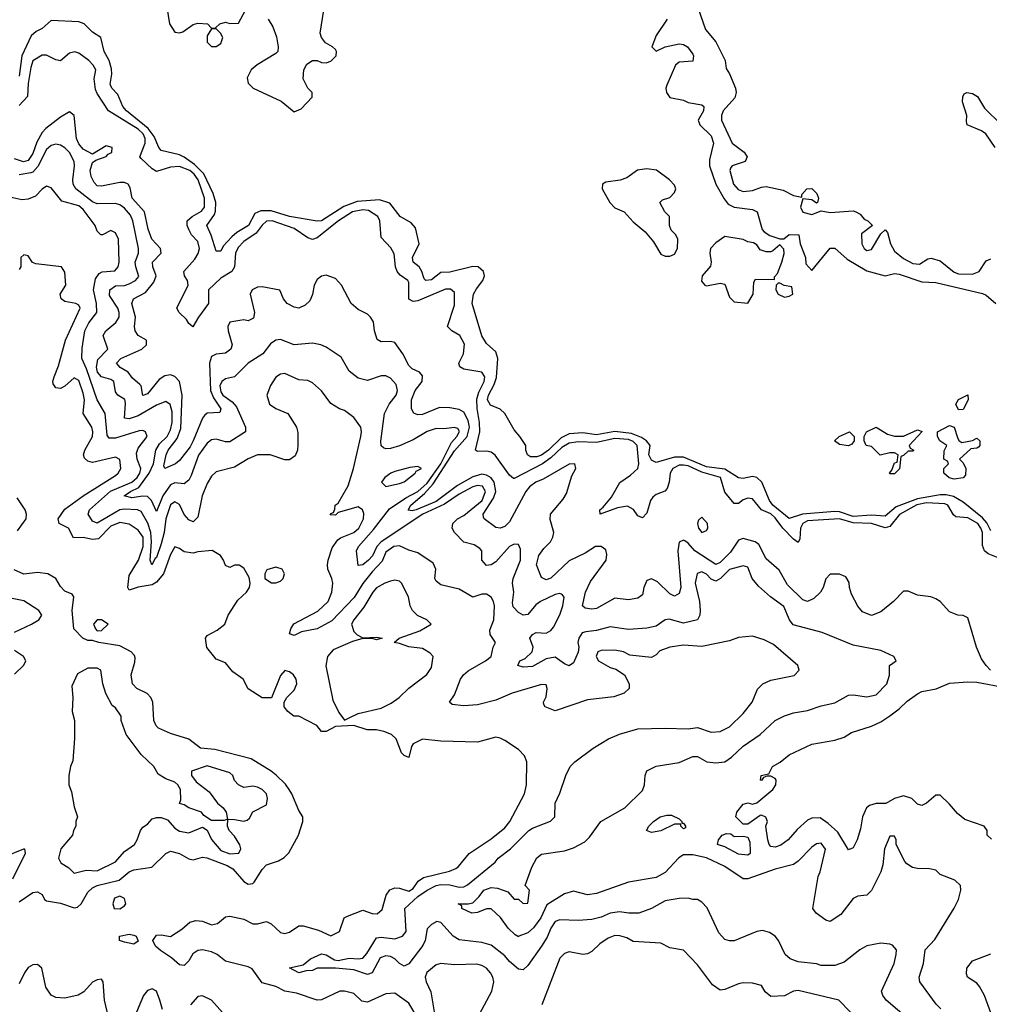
# Model space of a CAD drawing. Header units: inches. Extents: x 2380249 to 2585472, y 382747 to 546448.
# Tile 11 of 256: x 2393372 to 2397604, y 454052 to 458348. Entities that reach past the tile are written whole.
import ezdxf

# ---------------------------------------------------------------- set-up
doc = ezdxf.new("R2010")
doc.units = ezdxf.units.IN
doc.header["$MEASUREMENT"] = 0
doc.layers.add('C3495', color=7, linetype='Continuous')

msp = doc.modelspace()

# ---------------------------------------------------------------- linework, layer by layer
at = {"layer": 'C3495', "color": 4}
for points, elevation in [([(2394010.4, 458430), (2394026.4, 458330), (2394050, 458294), (2394070, 458290.6), (2394084.8, 458295.2), (2394130, 458327.7), (2394150, 458333.4), (2394192, 458330), (2394210, 458312), (2394227.3, 458312.7), (2394246, 458330), (2394270, 458338), (2394290, 458332), (2394327.3, 458332.7), (2394358, 458390)], 72), ([(2396322.4, 458430), (2396365.5, 458305.5), (2396410, 458251), (2396450.6, 458170), (2396455.3, 458135.3), (2396470, 458112), (2396496.3, 458050), (2396499.3, 458030), (2396492.8, 458007.2), (2396443, 457950), (2396435.5, 457930), (2396434.9, 457910), (2396481.6, 457810), (2396534.8, 457770), (2396546.8, 457750), (2396538, 457730), (2396482, 457710), (2396476, 457704), (2396471, 457690), (2396488, 457630), (2396507.3, 457607.3), (2396530, 457599.3), (2396570, 457602.4), (2396610, 457618), (2396630, 457620.5), (2396704.1, 457604.1), (2396750, 457580.7), (2396786, 457574), (2396786, 457586), (2396808, 457610), (2396830, 457611.3), (2396851, 457590), (2396858, 457570), (2396854, 457550), (2396850, 457548), (2396830, 457562), (2396790, 457566), (2396780.7, 457530), (2396790, 457508), (2396830, 457498.8), (2396870, 457514), (2396910, 457506.8), (2397010, 457514.8), (2397022, 457510), (2397039.8, 457499.8), (2397058, 457478), (2397074, 457470), (2397094, 457450), (2397046.8, 457413.2), (2397047.3, 457370), (2397058, 457350), (2397070, 457341), (2397090, 457346), (2397130, 457414), (2397150, 457432), (2397159.6, 457419.6), (2397173.4, 457370), (2397190, 457338.8), (2397230, 457306), (2397270, 457283.8), (2397298.9, 457281.1), (2397335.5, 457304.5), (2397350, 457307.7), (2397390, 457296.3), (2397450, 457246.4), (2397470, 457239.5), (2397530, 457238), (2397559, 457250), (2397590, 457296), (2397610, 457304.7)], 76), ([(2394456.3, 458350), (2394477.5, 458317.5), (2394492.8, 458272.8), (2394500.7, 458230), (2394498.8, 458210), (2394490, 458201.2), (2394408.5, 458151.5), (2394382.8, 458130), (2394365.8, 458094.2), (2394370, 458072), (2394391, 458050), (2394513.3, 457993.3), (2394570, 457946), (2394601.2, 457958.8), (2394648.7, 458010), (2394648.7, 458030), (2394629.4, 458049.4), (2394609.6, 458090), (2394611.8, 458130), (2394626, 458154), (2394650, 458170.5), (2394670, 458170.6), (2394690, 458162), (2394710, 458160.7), (2394730, 458167.3), (2394754, 458190), (2394755.3, 458210), (2394750, 458218), (2394738, 458230), (2394706.8, 458246.8), (2394689, 458270), (2394684, 458290), (2394698.6, 458381.4)], 72), ([(2397610, 456118), (2397592.6, 456152.6), (2397575, 456175), (2397490, 456243.6), (2397447.1, 456267.1), (2397415.2, 456275.2), (2397390, 456275.3), (2397290, 456257.8), (2397197.7, 456222.3), (2397150, 456181.6), (2397090, 456186.6), (2397010, 456180.2), (2396950, 456200.3), (2396930, 456202.5), (2396788.7, 456191.3), (2396730, 456172.3), (2396658.7, 456230), (2396644.7, 456250), (2396611.2, 456330), (2396590, 456351.3), (2396570, 456355.1), (2396530, 456346.9), (2396510, 456349.7), (2396450, 456386.8), (2396370, 456397), (2396270, 456438.8), (2396230, 456439.7), (2396150, 456416), (2396130, 456426), (2396118, 456450), (2396123.7, 456490), (2396107.6, 456510), (2396085.8, 456525.8), (2396042.3, 456542.3), (2395970, 456550.8), (2395890, 456536.5), (2395830, 456545.3), (2395770, 456541.5), (2395735.6, 456524.4), (2395679.5, 456470), (2395650, 456448.4), (2395630, 456440.7), (2395601.5, 456441.5), (2395588.7, 456450), (2395582, 456470), (2395582, 456490), (2395555.3, 456530), (2395530, 456558), (2395489.4, 456629.4), (2395470, 456648.7), (2395426.6, 456666.6), (2395414, 456690), (2395418, 456710), (2395443.3, 456756.7), (2395452.9, 456787.1), (2395459.5, 456870), (2395450, 456899), (2395410, 456936), (2395390, 456969), (2395347.3, 457110), (2395352.8, 457150), (2395365.4, 457174.6), (2395393.3, 457210), (2395400.5, 457230), (2395397, 457250), (2395374, 457270), (2395350, 457271.3), (2395250, 457246.9), (2395210, 457244.7), (2395170, 457213.6), (2395145.2, 457210), (2395137.6, 457217.6), (2395127.8, 457250), (2395116.2, 457270), (2395089.6, 457290), (2395086.6, 457310), (2395115.8, 457370), (2395099.7, 457439.7), (2395081.4, 457461.4), (2395032.7, 457490), (2394988, 457548), (2394942, 457562), (2394845.1, 457554.9), (2394787, 457533), (2394690, 457471.3), (2394670, 457469.7), (2394550, 457489.8), (2394470, 457514.2), (2394425.3, 457514.7), (2394398, 457502), (2394370.4, 457450), (2394320.3, 457419.7), (2394298.7, 457401.3), (2394260.5, 457359.5), (2394250, 457338), (2394230, 457338), (2394207.9, 457407.9), (2394189.5, 457450), (2394222, 457498), (2394226.9, 457513.1), (2394228.2, 457550), (2394216.9, 457590), (2394175.4, 457675.4), (2394136, 457716), (2394090, 457748.3), (2394070, 457758.7), (2393990, 457777.2), (2393979.3, 457790), (2393958.9, 457838.9), (2393933.8, 457873.8), (2393838.7, 457950), (2393822.4, 457970), (2393801.3, 458021.3), (2393774.5, 458050), (2393766.7, 458066.7), (2393774.3, 458110), (2393773.5, 458133.5), (2393763.5, 458170), (2393741.6, 458210), (2393726, 458270), (2393690, 458294), (2393654, 458330), (2393630, 458339.6), (2393510, 458345.2), (2393470.7, 458310), (2393443.6, 458296.4), (2393422.8, 458277.2), (2393381.1, 458190), (2393370, 458102)], 72), ([(2396198, 458350), (2396150, 458279), (2396131.3, 458230), (2396150, 458211.3), (2396189.5, 458230.5), (2396250, 458243), (2396270, 458239.3), (2396286.8, 458230), (2396310, 458198), (2396313.4, 458190), (2396310, 458168), (2396250, 458162.7), (2396234.8, 458150), (2396196.7, 458063.3), (2396193, 458050), (2396195.5, 458030), (2396210, 458008.4), (2396270, 457997.1), (2396290, 457986.7), (2396350, 457976.3), (2396358.8, 457970), (2396356.3, 457950), (2396334, 457910), (2396340.7, 457890), (2396390, 457841), (2396400.5, 457810), (2396383.1, 457736.9), (2396383.1, 457710), (2396410.3, 457630), (2396446.3, 457566.3), (2396463.9, 457543.9), (2396490, 457530.4), (2396570, 457520.7), (2396590.5, 457510.5), (2396613.4, 457433.4), (2396622, 457422), (2396646, 457406), (2396690, 457392), (2396707.3, 457392.7), (2396730, 457411.3), (2396772, 457410), (2396778, 457370), (2396802, 457310), (2396803.6, 457283.6), (2396830, 457254), (2396910, 457351), (2396930, 457351), (2396983.9, 457303.9), (2397070, 457252.2), (2397150, 457230.8), (2397190, 457240.7), (2397210, 457238), (2397310, 457204.9), (2397370, 457201.6), (2397573.7, 457153.7), (2397590, 457146.8), (2397632, 457110)], 72), ([(2397650, 455997.6), (2397598.3, 456018.3), (2397583.7, 456030), (2397573.6, 456053.6), (2397574, 456110), (2397567.7, 456130), (2397553.3, 456150), (2397510, 456175.4), (2397458.6, 456178.6), (2397447.5, 456187.5), (2397422.9, 456230), (2397410, 456236.4), (2397330, 456240.2), (2397288.4, 456231.6), (2397211.4, 456188.6), (2397170, 456137.2), (2397150, 456130.8), (2397090, 456150.6), (2397010, 456152.5), (2396950, 456169.9), (2396810, 456161.3), (2396790.3, 456150), (2396779.3, 456130), (2396777.6, 456082.4), (2396770, 456067.3), (2396750, 456081.7), (2396703.1, 456130), (2396670, 456174.7), (2396650, 456191.7), (2396609.4, 456210), (2396570, 456257.2), (2396550, 456261.2), (2396530, 456253.2), (2396510, 456237.2), (2396490, 456237.2), (2396450, 456286.6), (2396431.5, 456350), (2396350, 456374.1), (2396290, 456401.3), (2396270, 456405.2), (2396250, 456404.4), (2396222.6, 456390), (2396211.4, 456370), (2396207, 456330), (2396198, 456302), (2396188.6, 456291.4), (2396150, 456277), (2396135.6, 456264.4), (2396124.9, 456250), (2396110, 456195.3), (2396090, 456175.3), (2396070, 456184), (2396051.7, 456211.7), (2396025.1, 456225.1), (2395981.3, 456218.7), (2395906, 456190), (2395903.7, 456210), (2395918.6, 456221.4), (2395954.6, 456265.4), (2395991.7, 456328.3), (2396038.8, 456361.2), (2396069.8, 456390.2), (2396075.1, 456410), (2396067.8, 456490), (2396050, 456507.8), (2396030, 456516.1), (2395970, 456520.2), (2395890, 456503.2), (2395810, 456506.3), (2395770, 456500.7), (2395738, 456482), (2395690, 456436.8), (2395653.8, 456410), (2395530, 456345.6), (2395527, 456347), (2395510, 456360.9), (2395447.5, 456447.5), (2395430, 456461.6), (2395410, 456466), (2395370, 456464.5), (2395361.2, 456470), (2395380.7, 456550), (2395379, 456590), (2395368.5, 456651.5), (2395367.9, 456692.1), (2395376.5, 456723.5), (2395399.8, 456770), (2395402, 456790), (2395389.7, 456809.7), (2395310, 456823.7), (2395293.2, 456833.2), (2395289.3, 456850), (2395309.6, 456890), (2395313, 456933), (2395292.7, 456970), (2395259, 456990), (2395239, 457010), (2395270, 457102), (2395270, 457158), (2395252.3, 457172.3), (2395230, 457172.7), (2395110, 457120.9), (2395090, 457118), (2395070, 457129.3), (2395070, 457202), (2395066, 457210), (2395033.3, 457233.3), (2395019.3, 457250), (2395012.3, 457270), (2395006, 457326), (2394992.5, 457352.5), (2394950, 457398), (2394943.7, 457470), (2394935.1, 457490), (2394895.3, 457515.3), (2394870, 457518.5), (2394825.5, 457510), (2394764.4, 457470), (2394670, 457397), (2394650, 457389.4), (2394630, 457396.2), (2394570, 457437.2), (2394474, 457470), (2394450, 457469.6), (2394430, 457451.8), (2394403.8, 457416.2), (2394350, 457380.4), (2394325.5, 457354.5), (2394314, 457330), (2394310.2, 457269.8), (2394298, 457250), (2394250, 457220.5), (2394196.4, 457170), (2394197, 457110), (2394152.4, 457050), (2394128.4, 457008.4), (2394110, 457022), (2394100.8, 457040.8), (2394068.7, 457070), (2394058, 457090), (2394107.6, 457190), (2394104.5, 457210), (2394092.3, 457230), (2394089.3, 457250), (2394137.2, 457302.8), (2394151.7, 457328.3), (2394157.7, 457350), (2394150, 457380.9), (2394122.9, 457410), (2394111.6, 457430), (2394103.6, 457450), (2394102.9, 457470), (2394125.1, 457490), (2394166.5, 457513.5), (2394179.2, 457530), (2394178.5, 457570), (2394150.7, 457650), (2394134.5, 457674.5), (2394115.1, 457690), (2394070, 457707.4), (2394030, 457705.1), (2393970, 457686), (2393950, 457698), (2393902.3, 457742.3), (2393897, 457750), (2393919.3, 457810), (2393919.8, 457830), (2393910.8, 457850), (2393890, 457870.7), (2393759.5, 457950), (2393710, 458026), (2393703.1, 458043.1), (2393697.6, 458090), (2393704, 458130), (2393693.2, 458150), (2393674, 458170), (2393630, 458202), (2393612.7, 458207.3), (2393590, 458202), (2393550, 458169.2), (2393530, 458173.2), (2393490, 458194), (2393470, 458194), (2393430, 458169.3), (2393420.4, 458139.6), (2393409.2, 458070), (2393407, 458013), (2393370, 457974)], 76), ([(2397629.3, 457790), (2397589.2, 457850), (2397570, 457863.7), (2397508, 457890), (2397504, 457904), (2397505.2, 457930), (2397486.6, 457990), (2397489, 458011), (2397494.6, 458025.4), (2397506, 458030), (2397530, 458026.8), (2397552.5, 458012.5), (2397582.4, 457962.4), (2397657.3, 457890)], 76), ([(2397609.7, 455509.7), (2397589.7, 455529.7), (2397570, 455559.3), (2397547.8, 455610), (2397510, 455738), (2397490, 455748.7), (2397466, 455750), (2397430, 455764), (2397389.4, 455809.4), (2397370, 455821.2), (2397349.3, 455829.3), (2397290, 455837.2), (2397250, 455855.3), (2397230, 455855.3), (2397186, 455810), (2397130, 455764), (2397090, 455749), (2397050, 455764), (2397030, 455788.7), (2397002, 455842), (2396993.2, 455870), (2396992.5, 455892.5), (2396977.2, 455917.2), (2396950, 455928.7), (2396910, 455928.7), (2396890, 455908), (2396878.8, 455870), (2396866.8, 455850), (2396837.5, 455822.5), (2396810, 455809.2), (2396790, 455817.2), (2396722.7, 455882.7), (2396686.2, 455946.2), (2396630, 455996), (2396598.3, 456058.3), (2396582, 456070), (2396530, 456084), (2396510, 456077.4), (2396475.1, 456025), (2396430, 455980.5), (2396410, 455971.3), (2396319.3, 456030), (2396290, 456064), (2396274.8, 456074.8), (2396270, 456077.2), (2396250.9, 456069.1), (2396244.4, 456030), (2396257.1, 455870), (2396250, 455844), (2396230, 455833.2), (2396210, 455842.7), (2396155.3, 455895.3), (2396130, 455909.2), (2396110, 455901.2), (2396096.3, 455870), (2396090, 455838), (2396070, 455824), (2396030, 455817.2), (2395970, 455824.5), (2395890, 455779.6), (2395870, 455775.6), (2395840.1, 455780.1), (2395829.3, 455790), (2395842, 455850), (2395863.8, 455896.2), (2395931.5, 455990), (2395935.1, 456015.1), (2395930, 456035.3), (2395910, 456049), (2395884.7, 456050), (2395839.9, 456020.1), (2395770, 455986.6), (2395690, 455911.6), (2395670, 455903.7), (2395650, 455914), (2395627.6, 455970), (2395637.6, 456010), (2395659.4, 456040.6), (2395689.5, 456070), (2395699.7, 456090), (2395703.6, 456110), (2395687, 456167), (2395689.6, 456190.4), (2395744.1, 456255.9), (2395758.7, 456281.3), (2395782, 456358), (2395799, 456390), (2395795.3, 456410), (2395770, 456408.7), (2395657.1, 456342.9), (2395625.5, 456330), (2395597.6, 456310), (2395581.7, 456290), (2395510, 456157), (2395490, 456136.2), (2395470, 456129.4), (2395450, 456132.7), (2395399.3, 456170), (2395397, 456177), (2395395.6, 456190), (2395440.2, 456259.8), (2395450.7, 456290), (2395442.4, 456330), (2395429.8, 456349.8), (2395410, 456361.5), (2395390, 456364.5), (2395350, 456352.9), (2395283.7, 456316.3), (2395190, 456245.9), (2395102.8, 456210), (2395085.6, 456205.6), (2395067.5, 456207.5), (2395079.7, 456230), (2395139.4, 456280.6), (2395176.7, 456323.3), (2395270, 456466.4), (2395324.9, 456530), (2395334.8, 456570), (2395330, 456599.5), (2395310, 456635.8), (2395290, 456646.9), (2395250, 456654), (2395204.6, 456655.4), (2395130, 456625.6), (2395110, 456624.5), (2395091.8, 456631.8), (2395082, 456650), (2395081.7, 456690), (2395098.3, 456730), (2395129.6, 456770), (2395130, 456794), (2395117.2, 456810), (2395085.4, 456825.4), (2395070, 456839.3), (2395045.1, 456890), (2395010, 456939.3), (2394990, 456943.7), (2394950, 456942.7), (2394932.5, 456952.5), (2394920.9, 456990), (2394916, 457030), (2394904, 457050), (2394890, 457064), (2394850, 457084), (2394819, 457110), (2394777.2, 457190), (2394750, 457219), (2394710, 457233.2), (2394690, 457229), (2394670, 457215.3), (2394657.3, 457190), (2394650.5, 457149.5), (2394638, 457122), (2394618, 457102), (2394590, 457089.2), (2394570, 457093.2), (2394539, 457110), (2394524, 457130), (2394508, 457168), (2394430, 457182.7), (2394410, 457180.9), (2394386.8, 457170), (2394378.8, 457150), (2394397.3, 457070), (2394393.4, 457046.6), (2394370, 457034), (2394350, 457039.3), (2394290, 457029), (2394280.5, 457010), (2394281.6, 456990), (2394299.1, 456930), (2394293.4, 456910), (2394270, 456892.7), (2394230, 456889.4), (2394210, 456878), (2394200.3, 456850), (2394204.7, 456730), (2394218.5, 456698.5), (2394250.4, 456650), (2394245.4, 456634.6), (2394190, 456631.5), (2394179, 456621), (2394170, 456609.4), (2394130.2, 456510), (2394115.7, 456484.3), (2394070, 456425.1), (2394053, 456410), (2394006, 456390), (2394002, 456402), (2394011.3, 456450), (2394020.5, 456470), (2394059, 456521), (2394075.3, 456564.7), (2394081.2, 456710), (2394069.7, 456769.7), (2394050, 456791.8), (2394030, 456798.4), (2394006, 456794), (2393981.7, 456778.3), (2393930, 456715.1), (2393910, 456708.7), (2393902.4, 456750), (2393897, 456757), (2393864.7, 456784.7), (2393845.6, 456810), (2393811.3, 456831.3), (2393795.1, 456850), (2393814.5, 456870), (2393905.6, 456910), (2393925.1, 456930), (2393925.2, 456950), (2393889.2, 456970), (2393877, 456990), (2393873.6, 457010), (2393877.4, 457050), (2393862, 457110), (2393869.7, 457130.3), (2393922, 457158), (2393957.4, 457202.6), (2393968.2, 457230), (2393953.6, 457270), (2393952, 457290), (2393989.4, 457330), (2393987, 457350), (2393949.6, 457390), (2393933.6, 457433.6), (2393917, 457510), (2393863.6, 457570), (2393854.3, 457614.3), (2393845.2, 457630), (2393830, 457638.4), (2393810, 457638.4), (2393730, 457622), (2393710, 457623.7), (2393697.2, 457637.2), (2393684.4, 457664.4), (2393680.7, 457690), (2393690, 457724.7), (2393704, 457736), (2393750, 457752), (2393758, 457762), (2393770, 457766.8), (2393774, 457770), (2393775.3, 457790), (2393750, 457797.2), (2393690, 457762), (2393650, 457782.9), (2393630, 457806.6), (2393619.7, 457830), (2393609.5, 457929.5), (2393590, 457946), (2393550, 457922.9), (2393486.5, 457873.5), (2393470, 457855.6), (2393446.6, 457813.4), (2393430, 457763.7), (2393410, 457733.6), (2393388.6, 457728.6), (2393350, 457740.9)], 84), ([(2397392.9, 454032.9), (2397372.5, 454052.5), (2397301.2, 454150), (2397297.2, 454170), (2397317.2, 454230), (2397324, 454290), (2397365.6, 454334.4), (2397450, 454472), (2397469, 454510), (2397479, 454550), (2397478, 454570), (2397453.6, 454593.6), (2397390, 454618), (2397370, 454638), (2397343.1, 454643.1), (2397290, 454644), (2397269.3, 454649.3), (2397244.7, 454664.7), (2397234.6, 454674.6), (2397198, 454750), (2397198, 454770), (2397190, 454786), (2397170, 454786), (2397146, 454730), (2397139.8, 454660.2), (2397131.3, 454630), (2397090, 454548), (2397070, 454528.7), (2397030, 454524), (2397010, 454513.2), (2396956.7, 454443.3), (2396910, 454414), (2396890, 454419), (2396849, 454450), (2396834, 454470), (2396857.2, 454610), (2396866, 454630), (2396889.3, 454729.3), (2396870, 454755.1), (2396850, 454752), (2396830, 454738), (2396770, 454676), (2396750, 454662), (2396670, 454642.4), (2396550, 454599.3), (2396530, 454599.3), (2396450, 454653.3), (2396370, 454691.1), (2396310, 454704.2), (2396270, 454703.6), (2396249.1, 454690.9), (2396190, 454626.6), (2396150, 454605.2), (2396030, 454585.2), (2395890, 454535.1), (2395850, 454529.4), (2395790, 454545.2), (2395750, 454534), (2395673.5, 454486.5), (2395646.7, 454430), (2395614.7, 454385.3), (2395590, 454363.6), (2395550.9, 454349.1), (2395550, 454346), (2395534.8, 454354.8), (2395504.7, 454384.7), (2395471.1, 454431.1), (2395430, 454469.2), (2395410, 454469.2), (2395370, 454452.3), (2395346, 454450), (2395302, 454470), (2395302, 454482), (2395286, 454490), (2395330, 454490.4), (2395350, 454495.5), (2395378, 454522), (2395398, 454550), (2395430, 454562), (2395458.3, 454558.3), (2395502.5, 454542.5), (2395530, 454511.3), (2395550, 454511.3), (2395570, 454492), (2395590, 454494), (2395598, 454550), (2395578, 454570), (2395607.3, 454650), (2395630, 454690.8), (2395650, 454707.3), (2395750, 454721.6), (2395790, 454734.4), (2395839.3, 454760.7), (2395859.1, 454780.9), (2395909, 454850), (2396014, 454910), (2396090, 454984.7), (2396099, 455010), (2396102, 455050), (2396110, 455071.3), (2396150, 455090.8), (2396250, 455107.3), (2396310, 455133.4), (2396330, 455133.4), (2396370.5, 455110.5), (2396410, 455105.5), (2396450, 455110.7), (2396479, 455130), (2396530, 455179.1), (2396604, 455230), (2396669.5, 455290.5), (2396710, 455311), (2396750, 455324), (2396810, 455333.4), (2396870, 455354.8), (2396930, 455366.8), (2396990, 455401), (2397010, 455402.8), (2397070, 455394), (2397110, 455402), (2397157.2, 455450), (2397168.9, 455488.9), (2397168, 455530), (2397198, 455550), (2397188, 455570), (2397130, 455596), (2397010, 455619.3), (2396874.9, 455674.9), (2396748.4, 455708.4), (2396732, 455730), (2396707.6, 455787.6), (2396649.6, 455829.6), (2396596.6, 455876.6), (2396569.3, 455910), (2396550, 455959), (2396530, 455965.2), (2396470, 455949.3), (2396430.3, 455909.7), (2396410, 455898.4), (2396390, 455906.6), (2396370, 455929.4), (2396350, 455939.5), (2396328.7, 455931.3), (2396320.3, 455890), (2396338.7, 455810), (2396342.4, 455770), (2396340.5, 455750), (2396330, 455729.4), (2396270, 455714.5), (2396207.1, 455732.9), (2396190, 455729.2), (2396150, 455702), (2396110, 455693.3), (2396030, 455687.6), (2395950, 455698.4), (2395890, 455683), (2395842.6, 455677.4), (2395827.5, 455672.5), (2395812.7, 455650), (2395808.4, 455630), (2395813, 455610), (2395810, 455588.7), (2395790, 455542), (2395770.7, 455529.3), (2395750, 455537.2), (2395710, 455566.6), (2395670, 455559.5), (2395610, 455526), (2395570, 455523.7), (2395546, 455530), (2395555.3, 455550), (2395578.7, 455561.3), (2395609.4, 455590), (2395614, 455610), (2395599.3, 455650), (2395610, 455666), (2395626.3, 455673.7), (2395670, 455671.8), (2395690, 455683.7), (2395702, 455698), (2395730, 455751), (2395742.9, 455790), (2395749, 455829), (2395740.4, 455840.4), (2395730, 455844), (2395710, 455839.5), (2395644.9, 455810), (2395625.5, 455794.5), (2395590, 455752.3), (2395570, 455749.4), (2395550, 455760.9), (2395526.3, 455786.3), (2395523.6, 455803.6), (2395529.5, 455850), (2395523.7, 455890), (2395526.6, 455910), (2395558.7, 455990), (2395558.4, 456038.4), (2395550, 456059), (2395530, 456059.3), (2395510, 456049.3), (2395450, 455982.7), (2395430, 455969.3), (2395410, 455966), (2395389.3, 455990), (2395388.7, 456030), (2395380.2, 456040.2), (2395356.5, 456056.5), (2395310, 456069.2), (2395269.3, 456110), (2395259.3, 456130), (2395262.7, 456150), (2395282.7, 456170), (2395310, 456185.3), (2395390.9, 456250), (2395405.6, 456290), (2395392.9, 456312.9), (2395370, 456315.4), (2395350, 456309.7), (2395290, 456278.5), (2395225.7, 456234.3), (2395132.2, 456190), (2394949.4, 456070.6), (2394931.3, 456050), (2394911.6, 456008.4), (2394895.3, 455990), (2394870, 455969.2), (2394850, 455966), (2394842.6, 456030), (2394851, 456050), (2394916.2, 456123.8), (2394986.3, 456213.7), (2395058.3, 456261.7), (2395110, 456289.4), (2395150, 456325.8), (2395209.8, 456410), (2395256.4, 456503.6), (2395280.9, 456530), (2395291.4, 456551.4), (2395284.7, 456564.7), (2395270, 456569.2), (2395223.2, 456563.2), (2395190, 456565.2), (2395150, 456552), (2395090, 456514.5), (2395030, 456489.5), (2394990, 456477.2), (2394970, 456475.3), (2394960.2, 456480.2), (2394949.3, 456489.3), (2394949.2, 456509.2), (2394965.2, 456630), (2394985.2, 456670), (2395015.1, 456710), (2395021.2, 456730), (2395015.9, 456755.9), (2394990, 456784), (2394970, 456794), (2394950, 456794), (2394890, 456774), (2394850, 456784), (2394810, 456815.3), (2394775.1, 456875.1), (2394710, 456919), (2394686, 456930), (2394650, 456937.2), (2394570, 456929.2), (2394510, 456953.2), (2394490, 456949.3), (2394466.4, 456933.6), (2394434, 456890), (2394370, 456849.4), (2394310, 456789.3), (2394270, 456780.9), (2394254.8, 456770), (2394245.7, 456750), (2394250, 456724.9), (2394259.5, 456710), (2394300.3, 456680.3), (2394318.8, 456658.8), (2394357.3, 456570), (2394358, 456550), (2394290, 456506), (2394270, 456506), (2394230, 456518), (2394210, 456515.1), (2394190, 456500.9), (2394152.5, 456447.5), (2394121.1, 456358.9), (2394110, 456339), (2394090, 456322.7), (2394050, 456327.3), (2394030, 456318.4), (2393996.9, 456270), (2393970, 456202.7), (2393948, 456250), (2393930, 456268), (2393910, 456269.7), (2393861.3, 456261.3), (2393828, 456270), (2393856, 456290), (2393892.8, 456307.2), (2393937.7, 456370), (2393955.8, 456410), (2393966.3, 456470), (2393983.1, 456496.9), (2394015.4, 456530), (2394030, 456558.8), (2394037.2, 456590), (2394037.6, 456637.6), (2394029.5, 456669.5), (2394010, 456682.7), (2393970, 456665.6), (2393890, 456619.1), (2393850, 456606), (2393830, 456609.2), (2393834.5, 456674.5), (2393831.5, 456691.5), (2393801.2, 456710), (2393790, 456724), (2393783.7, 456770), (2393770, 456778.7), (2393730, 456789.7), (2393712.6, 456810), (2393707.5, 456832.5), (2393714, 456866), (2393757.2, 456910), (2393736, 456970), (2393749, 456990), (2393792.5, 457027.5), (2393807, 457050), (2393807, 457070), (2393800.7, 457090), (2393764.6, 457144.6), (2393766, 457170), (2393790, 457186.4), (2393830, 457188.9), (2393850, 457195.3), (2393878, 457210), (2393892.6, 457227.4), (2393878.7, 457270), (2393876.9, 457290), (2393891.6, 457330), (2393891.6, 457350), (2393866.6, 457470), (2393855.3, 457495.3), (2393830, 457526), (2393810, 457539.7), (2393790, 457545.7), (2393710, 457545.1), (2393690, 457552.8), (2393617, 457610), (2393606, 457630), (2393604.2, 457650), (2393611.3, 457710), (2393609.6, 457730), (2393590, 457769.3), (2393570, 457789.3), (2393550, 457801.2), (2393530, 457805.2), (2393510, 457799.3), (2393490, 457781.2), (2393452, 457708), (2393430, 457683.6), (2393420.6, 457679.4), (2393370, 457671.3)], 88), ([(2397291.7, 453951.7), (2397154, 454070), (2397139, 454090), (2397134, 454110), (2397189.4, 454230), (2397198, 454270), (2397199.3, 454290), (2397181.2, 454310), (2397170, 454315.1), (2397130, 454318.7), (2397070, 454307), (2397038.8, 454290), (2396970, 454236), (2396930, 454220.9), (2396870, 454221.2), (2396850, 454229), (2396770, 454238), (2396735.3, 454250), (2396713.2, 454270), (2396684, 454330), (2396670, 454348.7), (2396644.7, 454364.7), (2396614, 454374), (2396590, 454369), (2396490, 454329), (2396470, 454329), (2396450, 454335.3), (2396424.1, 454364.1), (2396372.3, 454472.3), (2396350, 454498), (2396330, 454508.7), (2396310, 454508.7), (2396290, 454515.3), (2396250, 454514), (2396190, 454504), (2396130.4, 454469.6), (2396074, 454450), (2396030.6, 454449.4), (2395990, 454455.1), (2395950, 454449.4), (2395910, 454432.7), (2395870, 454422.7), (2395810, 454417.2), (2395730, 454421.2), (2395710, 454412.7), (2395690, 454384), (2395674.4, 454345.6), (2395650, 454305.2), (2395590, 454222), (2395570, 454202), (2395550, 454205.2), (2395510, 454239.5), (2395490, 454263.7), (2395430, 454309.4), (2395390, 454322), (2395290, 454333.2), (2395264, 454350), (2395210, 454409), (2395193.2, 454413.2), (2395170, 454400.5), (2395150, 454380.9), (2395142.4, 454330), (2395132, 454308), (2395070, 454229.3), (2395050, 454218), (2395030, 454229.5), (2395010, 454251.1), (2394990, 454260.4), (2394970, 454263.1), (2394945.4, 454254.6), (2394910, 454189), (2394890, 454182.7), (2394830, 454202.9), (2394750, 454209.6), (2394670.6, 454209.4), (2394650, 454199), (2394622, 454198), (2394590, 454189.2), (2394549.3, 454210.7), (2394610, 454224.7), (2394641.2, 454250), (2394690, 454272.2), (2394710, 454267.7), (2394745.8, 454245.8), (2394762.5, 454242.5), (2394810, 454252.7), (2394850, 454250.4), (2394870, 454254), (2394887, 454273), (2394930, 454342), (2394950, 454345.3), (2395010, 454337.6), (2395043.6, 454350), (2395059.7, 454370), (2395052.7, 454470), (2395110, 454522.2), (2395150, 454550.2), (2395190, 454570.2), (2395210, 454574.4), (2395250, 454572.8), (2395290, 454563.7), (2395310, 454564.9), (2395326.9, 454573.1), (2395447.3, 454672.7), (2395461.2, 454690), (2395514, 454730), (2395594, 454810), (2395610, 454820.7), (2395689.1, 454850.9), (2395708, 454870), (2395708.7, 454930), (2395730, 454974), (2395755.3, 455050), (2395775.3, 455090), (2395795.3, 455110), (2395875.3, 455170), (2395942, 455210), (2395990, 455230.7), (2396070, 455254), (2396190, 455257.3), (2396290, 455254), (2396330, 455259.1), (2396390, 455238.8), (2396430, 455242.8), (2396470, 455262.8), (2396530, 455321), (2396569, 455370), (2396592.9, 455427.1), (2396615.3, 455450), (2396650, 455466.8), (2396752.9, 455487.1), (2396774, 455510), (2396768.7, 455530), (2396662.4, 455622.4), (2396621.7, 455641.7), (2396570, 455658), (2396510, 455652), (2396470, 455638.4), (2396350, 455612.7), (2396270, 455618.4), (2396210.3, 455609.7), (2396165.9, 455594.2), (2396150, 455577.2), (2396130, 455565.2), (2396035.5, 455575.5), (2396008, 455590), (2395970, 455597), (2395910, 455595.1), (2395896, 455590), (2395887.7, 455570), (2395898, 455550), (2395950, 455521), (2395974.4, 455514.4), (2396012, 455490), (2396032, 455450), (2396032, 455430), (2396010.9, 455409.1), (2395966, 455394), (2395850, 455380.9), (2395710, 455333.2), (2395666, 455350), (2395660.4, 455360.4), (2395658, 455370), (2395670, 455394), (2395674, 455430), (2395670, 455446), (2395650, 455448), (2395522, 455410), (2395450, 455379.3), (2395370, 455359), (2395310, 455354), (2395260.4, 455360.4), (2395248, 455370), (2395270, 455402), (2395296, 455470), (2395309.2, 455490), (2395330, 455507.7), (2395405.2, 455550), (2395429.3, 455570), (2395439, 455610), (2395448.7, 455630), (2395426, 455666), (2395424.1, 455684.1), (2395441.6, 455730), (2395444.5, 455790), (2395440.9, 455810), (2395430, 455829), (2395410, 455841.2), (2395390, 455841.2), (2395350, 455829), (2395290, 455862.7), (2395210, 455882), (2395190, 455898), (2395184, 455910), (2395189, 455950), (2395176.5, 455976.5), (2395110, 456022), (2395070, 456034), (2395030, 456053.2), (2395004.7, 456050), (2394970, 456025.2), (2394954.3, 455985.7), (2394910, 455939.6), (2394870, 455887.8), (2394832.4, 455827.6), (2394734.6, 455725.4), (2394670.2, 455689.8), (2394602.2, 455677.8), (2394570, 455661.2), (2394550, 455668), (2394556, 455690), (2394568.5, 455711.6), (2394672.9, 455767.1), (2394718.7, 455810), (2394735.1, 455850), (2394739.3, 455890), (2394735.3, 455910), (2394717.2, 455950), (2394716, 455970), (2394718, 455990), (2394736.5, 456043.5), (2394761.2, 456078.8), (2394772.7, 456087.3), (2394830, 456111), (2394853.2, 456130), (2394872.7, 456170), (2394874, 456194), (2394868, 456210), (2394850, 456222), (2394762, 456198), (2394750, 456186), (2394728, 456188), (2394730, 456194), (2394742, 456198), (2394748, 456212), (2394748.7, 456230), (2394762, 456238), (2394805.4, 456314.6), (2394829.6, 456390), (2394860.7, 456530), (2394864.5, 456550), (2394860.9, 456570), (2394830, 456612.7), (2394790, 456642.7), (2394768.7, 456650), (2394730, 456674), (2394690, 456729), (2394650, 456764), (2394630, 456773.2), (2394590, 456777.2), (2394530, 456804), (2394510, 456802), (2394490.9, 456789.1), (2394467.3, 456752.7), (2394451.3, 456710), (2394462, 456670), (2394490, 456651.3), (2394542, 456630), (2394581, 456570), (2394586.4, 456546.4), (2394586.4, 456493.6), (2394584.7, 456470), (2394575.3, 456444.7), (2394550, 456428), (2394530, 456428), (2394466, 456450), (2394410.5, 456449.5), (2394370, 456432.3), (2394310, 456395.1), (2394230, 456376), (2394210, 456357.2), (2394190, 456325.2), (2394168.7, 456270), (2394150, 456178), (2394130, 456157.2), (2394110, 456166), (2394090, 456189.3), (2394070, 456232.3), (2394050, 456244.5), (2394030, 456232), (2394010.3, 456170), (2394002.4, 456110), (2393990, 456061.2), (2393970, 456001.2), (2393963.4, 455996.6), (2393949.3, 455969.3), (2393942, 455990), (2393948.1, 456070), (2393945.3, 456110), (2393931.4, 456151.4), (2393902.7, 456202.7), (2393886, 456210), (2393830, 456213.1), (2393810, 456209.7), (2393710, 456151.5), (2393690, 456160.7), (2393671.8, 456190), (2393677, 456210), (2393769.1, 456290.9), (2393861.6, 456330), (2393885.7, 456350), (2393896.8, 456370), (2393900.5, 456390), (2393885.1, 456430), (2393882.6, 456457.4), (2393890, 456478.8), (2393929, 456530), (2393922, 456550), (2393910, 456555.1), (2393894.5, 456554.5), (2393790, 456522.4), (2393762.9, 456522.9), (2393754.8, 456534.8), (2393746, 456630), (2393710, 456689), (2393664.5, 456824.5), (2393643.1, 456870), (2393644.7, 456915.3), (2393657.4, 456990), (2393674.7, 457025.3), (2393709.7, 457070.3), (2393708.3, 457110), (2393694, 457170), (2393702.9, 457217.1), (2393718.6, 457241.4), (2393732.1, 457247.9), (2393787.2, 457252.8), (2393802, 457270), (2393807, 457290), (2393804, 457390), (2393790, 457418), (2393770, 457428), (2393734, 457410), (2393726, 457410), (2393710, 457426), (2393702, 457450), (2393650, 457519.5), (2393630, 457536.2), (2393555.9, 457555.9), (2393510, 457615.3), (2393490, 457622), (2393470, 457608.7), (2393442, 457578), (2393410, 457565.2), (2393382, 457562), (2393330, 457574.5)], 92), ([(2395103.3, 454003.3), (2395070, 454057.2), (2395010, 454101.2), (2394970, 454098), (2394890, 454062), (2394866, 454066), (2394830, 454099.3), (2394790, 454109.3), (2394770, 454109.3), (2394690, 454072), (2394670, 454069.4), (2394580.4, 454100.4), (2394529.7, 454109.7), (2394490, 454129.2), (2394430, 454145.2), (2394387, 454207), (2394370, 454216), (2394270, 454240.9), (2394234, 454270), (2394210, 454280.9), (2394170, 454289.5), (2394150, 454287), (2394127.5, 454272.5), (2394110, 454241.2), (2394090, 454222), (2394070, 454224.5), (2394035.3, 454255.3), (2393986.3, 454286.3), (2393965.2, 454305.2), (2393953.2, 454330), (2393970, 454353.4), (2393990, 454355.5), (2394030, 454347.3), (2394080.5, 454379.5), (2394115.3, 454410), (2394141.6, 454418.4), (2394170, 454414.4), (2394210, 454398.3), (2394235, 454405), (2394270, 454434), (2394290, 454436.3), (2394350, 454424.2), (2394390, 454403.1), (2394410, 454402.6), (2394450, 454413.4), (2394470, 454403), (2394510, 454364.9), (2394530, 454360.7), (2394550, 454366.8), (2394590, 454394), (2394610, 454394), (2394676.1, 454376.1), (2394730, 454351.3), (2394768, 454370), (2394789, 454430), (2394802.7, 454437.3), (2394870, 454462.4), (2394910, 454448.7), (2394932.7, 454447.3), (2394953.6, 454466.4), (2394971.1, 454528.9), (2394988.1, 454551.9), (2395010, 454560.4), (2395030, 454559.3), (2395070, 454545.3), (2395090, 454557.3), (2395111.3, 454588.7), (2395135.3, 454604.7), (2395247.7, 454632.3), (2395275.3, 454644.7), (2395287.2, 454652.8), (2395334, 454710), (2395430, 454773.4), (2395490, 454822), (2395511.8, 454850), (2395575.1, 454970), (2395583.7, 455010), (2395585.2, 455110), (2395575.5, 455135.5), (2395550, 455164), (2395490, 455202.7), (2395470, 455213.2), (2395450, 455217.2), (2395370, 455196), (2395210, 455200.9), (2395130, 455209.2), (2395090, 455188.7), (2395082.5, 455177.5), (2395070, 455129), (2395050, 455137.2), (2395039.3, 455150), (2395015.3, 455210), (2394995.3, 455230), (2394962, 455242), (2394930, 455249.2), (2394889.3, 455249.3), (2394830, 455268), (2394750, 455264), (2394710, 455242), (2394690, 455242), (2394669, 455269), (2394590, 455308.7), (2394569.5, 455309.5), (2394542, 455330), (2394526, 455350), (2394526, 455370), (2394538, 455390), (2394570, 455422), (2394582, 455450), (2394579, 455470), (2394568, 455490), (2394550, 455502), (2394530, 455508), (2394510, 455486), (2394471.3, 455388.7), (2394430, 455389.3), (2394370, 455428), (2394348, 455470), (2394302, 455502), (2394270, 455542), (2394230, 455558), (2394189.5, 455609.5), (2394183.7, 455650), (2394190, 455661), (2394234.8, 455685.2), (2394268, 455710), (2394282, 455750), (2394324.7, 455815.3), (2394362, 455850), (2394375.3, 455870), (2394378, 455890), (2394374.6, 455914.6), (2394350, 455955.3), (2394330, 455968), (2394310, 455968), (2394290, 455958), (2394270, 455966), (2394262, 455990), (2394248.7, 456010), (2394212.3, 456032.3), (2394150, 456027), (2394130, 456020.9), (2394090, 456026.6), (2394070, 456041.2), (2394050, 456048.7), (2394030, 456015.3), (2393999.6, 455930), (2393970, 455894.3), (2393950, 455882), (2393890, 455871.5), (2393850, 455859), (2393844.5, 455870), (2393850, 455922.8), (2393890.5, 455989.5), (2393911.6, 456050), (2393910.6, 456090.6), (2393890, 456120.5), (2393850, 456147.3), (2393810, 456154.3), (2393770, 456138.9), (2393716.7, 456083.3), (2393690, 456079.7), (2393650, 456088.2), (2393607.8, 456087.8), (2393586, 456130), (2393544, 456150), (2393539.6, 456170), (2393570, 456212.9), (2393649.7, 456270.3), (2393790, 456359.1), (2393802.7, 456370), (2393813.2, 456390), (2393809.2, 456429.2), (2393790, 456439.3), (2393690, 456415.6), (2393670, 456422), (2393655.6, 456435.6), (2393651.6, 456450), (2393656.3, 456470), (2393689.7, 456530), (2393691.1, 456550), (2393687.8, 456570), (2393649.5, 456630), (2393655.4, 456690), (2393650, 456719), (2393630, 456773.2), (2393610, 456785.2), (2393570, 456749.2), (2393550, 456739), (2393530, 456742), (2393519, 456759), (2393517.2, 456770), (2393522.7, 456790), (2393542, 456838), (2393572.3, 456950), (2393636, 457090), (2393630, 457102), (2393618, 457110), (2393570, 457119.3), (2393554, 457130), (2393549.3, 457150), (2393573.2, 457190), (2393570, 457246), (2393555.3, 457270), (2393443.1, 457283.1), (2393428.7, 457288.7), (2393410, 457318), (2393390, 457322), (2393378, 457310), (2393378, 457270), (2393370, 457258)], 96), ([(2393362.4, 456117.6), (2393400.5, 456170), (2393401.6, 456190), (2393396.2, 456210), (2393362, 456262)], 104), ([(2393370, 454499.5), (2393430, 454540.4), (2393450, 454543), (2393470, 454531.3), (2393480.7, 454510), (2393490, 454503), (2393550, 454493.7), (2393610, 454472.7), (2393624.8, 454475.2), (2393640.9, 454490), (2393670, 454542), (2393690, 454560.4), (2393710, 454570.3), (2393806.8, 454593.2), (2393850, 454630.6), (2393870, 454639.1), (2393949.1, 454650.9), (2394009.5, 454710.5), (2394030, 454720.7), (2394070, 454710.6), (2394110, 454686.8), (2394130, 454682.8), (2394170, 454693.4), (2394189.5, 454690.5), (2394277.3, 454657.3), (2394302.8, 454642.8), (2394350, 454588), (2394370, 454575.5), (2394390, 454579.1), (2394395.6, 454584.4), (2394430, 454640.7), (2394450, 454660.7), (2394501.5, 454678.5), (2394527, 454693), (2394547, 454713), (2394589, 454790), (2394608.7, 454850), (2394608.7, 454870), (2394590, 454898), (2394560.7, 454970), (2394547.8, 454990), (2394532.5, 455012.5), (2394491.7, 455051.7), (2394470, 455069.6), (2394383.3, 455123.3), (2394223.8, 455163.8), (2394162, 455170), (2394110, 455209.3), (2394030, 455233.2), (2393977.5, 455257.5), (2393967.3, 455267.3), (2393958, 455290), (2393953.6, 455370), (2393944.5, 455390), (2393928.1, 455408.1), (2393884, 455430), (2393864.5, 455450), (2393858.4, 455490), (2393875.2, 455544.8), (2393875.8, 455564.2), (2393873.6, 455573.6), (2393859.6, 455590), (2393810, 455615.8), (2393718, 455630), (2393690, 455639.3), (2393670, 455639.3), (2393648.7, 455650), (2393608.7, 455690), (2393601.2, 455770), (2393608.7, 455830), (2393602, 455842), (2393570, 455855.3), (2393550, 455875.3), (2393529.5, 455909.5), (2393495.3, 455930), (2393450, 455936.2), (2393390, 455929.3), (2393347.7, 455947.7)], 104), ([(2393350, 455675.5), (2393424, 455710), (2393455.3, 455730), (2393468.7, 455750), (2393455.3, 455770), (2393390, 455812.3), (2393250, 455839.5)], 108), ([(2393350, 455492), (2393390, 455532), (2393399, 455550), (2393389, 455570), (2393350, 455596)], 108), ([(2397612.9, 454772.9), (2397595.3, 454790), (2397594, 454810), (2397582, 454830), (2397497.7, 454857.7), (2397464.7, 454884.7), (2397430, 454926), (2397390, 454964), (2397370, 454964), (2397330.6, 454929.4), (2397310, 454919.3), (2397290, 454926), (2397266, 454950), (2397230, 454961.5), (2397190.7, 454950), (2397151.7, 454928.3), (2397110, 454928), (2397080.5, 454919.5), (2397068.5, 454910), (2397050.4, 454870), (2397042.3, 454817.7), (2397027.7, 454770), (2397010, 454735.3), (2396990, 454726), (2396942.7, 454802.7), (2396901.2, 454841.2), (2396866, 454866), (2396830, 454863.7), (2396810, 454855.1), (2396764.9, 454815.1), (2396726.8, 454770), (2396693.8, 454746.2), (2396670, 454738), (2396650, 454741.2), (2396642.7, 454750), (2396637, 454770), (2396629, 454830), (2396635.3, 454850), (2396628.4, 454868.4), (2396610, 454878), (2396603.6, 454876.4), (2396550, 454838), (2396530, 454838), (2396498, 454870), (2396502, 454890), (2396530, 454924.7), (2396550, 454931), (2396570, 454924.7), (2396590, 454931.3), (2396659, 454990), (2396672.7, 455010), (2396674, 455030), (2396670, 455038), (2396650, 455048), (2396632.7, 455047.3), (2396618, 455042), (2396610, 455028), (2396606, 455030), (2396608, 455050), (2396642, 455058), (2396658, 455090), (2396691.9, 455108.1), (2396730, 455140.7), (2396830, 455186.8), (2396930, 455204.7), (2396970, 455218), (2397002, 455238), (2397090, 455266), (2397130, 455284.7), (2397170, 455311), (2397210, 455341), (2397244.8, 455375.2), (2397290, 455407.3), (2397310, 455417.3), (2397371.5, 455428.5), (2397430, 455453), (2397510, 455459.5), (2397550, 455458), (2397673.8, 455433.8)], 84), ([(2393304.6, 454695.4), (2393391, 454731), (2393394, 454730), (2393396.3, 454710), (2393341.6, 454598.4)], 104), ([(2396998, 454018), (2396948, 454070), (2396770, 454112.3), (2396750, 454109), (2396710, 454089), (2396650, 454086), (2396625.8, 454105.8), (2396610, 454134), (2396570, 454144), (2396530, 454145.2), (2396510, 454141.2), (2396450, 454116), (2396430, 454113.2), (2396396.6, 454136.6), (2396330, 454224), (2396270, 454288.7), (2396210, 454299), (2396170, 454319), (2396050, 454326.6), (2396022.4, 454342.4), (2395991.5, 454351.5), (2395970, 454351.8), (2395939.9, 454340.1), (2395904.8, 454315.2), (2395870, 454282.7), (2395850, 454272.7), (2395830, 454269.3), (2395770, 454280.9), (2395750, 454273.2), (2395730, 454254), (2395650.5, 454050)], 96), ([(2397610, 454015.3), (2397582.7, 454090), (2397561.2, 454130), (2397550, 454144), (2397508.7, 454170), (2397504.7, 454184.7), (2397505.2, 454210), (2397530, 454241), (2397610, 454272)], 84), ([(2393761.6, 453990), (2393742, 454070), (2393737.2, 454150), (2393730, 454162), (2393710, 454159), (2393690, 454148.7), (2393653, 454107), (2393628.1, 454091.9), (2393570, 454079.5), (2393530, 454082), (2393510, 454092.3), (2393487.2, 454127.2), (2393469.2, 454210), (2393450, 454226), (2393430, 454224.5), (2393410, 454212), (2393392.7, 454190), (2393370, 454141.2)], 104), ([(2395369.3, 453990), (2395432.3, 454110), (2395442, 454150), (2395438, 454170), (2395427, 454190), (2395410, 454209.4), (2395390, 454222), (2395367.2, 454227.2), (2395270, 454224.5), (2395210, 454229.5), (2395190, 454223.7), (2395148.7, 454191.3), (2395142.4, 454170), (2395146.7, 454150), (2395166.6, 454106.6), (2395182.6, 454010)], 96), ([(2393995.1, 454030), (2393984.5, 454070), (2393970, 454108.7), (2393950, 454119.3), (2393930, 454112.3), (2393913.4, 454090), (2393870.5, 453990)], 104), ([(2394270, 454002), (2394209, 454070), (2394170, 454089.3), (2394150, 454086), (2394118, 454050)], 104)]:
    msp.add_lwpolyline(points, dxfattribs=dict(at, elevation=elevation))
for points, elevation in [([(2394230, 458308.7), (2394210, 458308.7), (2394190, 458278), (2394190.8, 458250), (2394210, 458230.8), (2394230, 458230.8), (2394250, 458244.7), (2394259, 458270), (2394249.3, 458289.3)], 72), ([(2396110, 457698), (2396068.1, 457691.9), (2396021.4, 457658.6), (2395992.4, 457647.6), (2395930, 457639.3), (2395916, 457630), (2395914.8, 457610), (2395947.3, 457550), (2395970, 457527.7), (2396010.5, 457510.5), (2396050, 457466), (2396102, 457422), (2396139.1, 457379.1), (2396170, 457324.9), (2396190, 457316.3), (2396210, 457316.3), (2396230, 457324.9), (2396242.7, 457350), (2396244, 457390), (2396235.3, 457410), (2396215.3, 457430), (2396208, 457450), (2396208, 457490), (2396188, 457510), (2396166, 457550), (2396178, 457562), (2396210, 457572), (2396230, 457594), (2396235.3, 457610), (2396230, 457626), (2396208, 457650), (2396151.9, 457691.9)], 72), ([(2396450, 457402), (2396410, 457374), (2396386.8, 457350), (2396384, 457330), (2396390.8, 457290), (2396387.1, 457272.9), (2396351.3, 457230), (2396347.9, 457207.9), (2396362, 457190), (2396370, 457187.3), (2396430, 457198), (2396450, 457194), (2396470, 457138), (2396490, 457117.3), (2396550, 457112), (2396574, 457150), (2396576.4, 457203.6), (2396584, 457216), (2396666, 457214), (2396666, 457226), (2396679, 457241), (2396699, 457290), (2396708, 457328), (2396707.3, 457347.3), (2396690, 457366), (2396659.8, 457340.2), (2396650, 457335.3), (2396630, 457335.3), (2396604, 457344), (2396590, 457366), (2396574.6, 457374.6), (2396550, 457379), (2396529.3, 457389.3)], 72), ([(2396690, 457198), (2396682, 457198), (2396674, 457190), (2396672, 457170), (2396682, 457150), (2396710, 457138), (2396730, 457142), (2396746, 457150), (2396742, 457182), (2396708.4, 457188.4)], 72), ([(2397470, 456646), (2397458, 456670), (2397470, 456691.3), (2397510.8, 456710.8), (2397511.3, 456690), (2397490, 456648)], 68), ([(2397190, 456530.8), (2397230, 456531.3), (2397290, 456558), (2397311.6, 456551.6), (2397254, 456490), (2397258, 456478), (2397274, 456470), (2397270, 456466), (2397250, 456466), (2397230, 456446), (2397218, 456442), (2397211.6, 456388.4), (2397190, 456366), (2397170, 456366), (2397168, 456370), (2397178, 456382), (2397190, 456414), (2397202, 456418), (2397206, 456450), (2397190, 456458), (2397170, 456458), (2397128.4, 456448.4), (2397090, 456486), (2397066, 456490), (2397058, 456510), (2397058, 456530), (2397068, 456550), (2397110, 456571), (2397159.8, 456539.8)], 68), ([(2397483.6, 456503.6), (2397530, 456512), (2397550, 456522), (2397562, 456510), (2397562, 456490), (2397556.9, 456483.1), (2397550, 456478), (2397523.6, 456476.4), (2397474, 456430), (2397490, 456414), (2397502, 456390), (2397499.6, 456360.4), (2397490, 456349), (2397450, 456344), (2397429.1, 456349.1), (2397406, 456370), (2397406, 456390), (2397426, 456410), (2397422, 456422), (2397406, 456430), (2397407.3, 456467.3), (2397418, 456490), (2397388, 456510), (2397378, 456530), (2397378, 456550), (2397430, 456578), (2397451, 456571), (2397464.7, 456524.7), (2397471.6, 456511.6)], 68), ([(2396990, 456488.7), (2396950, 456495.3), (2396928, 456510), (2396948.7, 456530), (2396994, 456550), (2397014, 456530), (2397014, 456510), (2397003.6, 456496.4)], 68), ([(2395110, 456398), (2395074.6, 456394.6), (2395010, 456377.2), (2394992, 456370), (2394966, 456350), (2394952, 456330), (2394970, 456312), (2395030, 456324), (2395050, 456331.3), (2395098, 456370), (2395102, 456378), (2395126, 456390)], 92), ([(2396350, 456177.2), (2396334.8, 456165.2), (2396330.8, 456150), (2396334.8, 456130), (2396350, 456111), (2396370, 456118.8), (2396375.6, 456130), (2396373.6, 456150)], 84), ([(2394490, 455959), (2394451.6, 455948.4), (2394442, 455930), (2394442, 455910), (2394471.6, 455891.6), (2394490, 455891.3), (2394510, 455898), (2394522, 455910), (2394528.7, 455930), (2394518, 455950)], 96), ([(2395010, 455902.7), (2394990, 455898), (2394966, 455890), (2394930, 455869.3), (2394913.4, 455850), (2394874.9, 455785.1), (2394830.6, 455730), (2394820.5, 455710), (2394830, 455678), (2394844.5, 455664.5), (2394870, 455651), (2394930, 455654), (2394954, 455650), (2394930, 455642), (2394910, 455648), (2394870, 455648), (2394825.5, 455634.5), (2394740.9, 455599.1), (2394715.5, 455570), (2394708.4, 455528.4), (2394738.8, 455378.8), (2394765.2, 455325.2), (2394790, 455292), (2394810, 455302), (2394850, 455321), (2394950, 455344), (2394993.8, 455366.2), (2395029, 455390), (2395070, 455430.8), (2395149.4, 455490.6), (2395170, 455522), (2395177.2, 455570), (2395164.5, 455584.5), (2395130, 455604.5), (2395070, 455612), (2395030, 455626.6), (2395006, 455630), (2395028, 455650), (2395118, 455682), (2395168.7, 455710), (2395148.7, 455730), (2395107.8, 455747.8), (2395086, 455770), (2395076, 455790), (2395069, 455830), (2395039, 455890), (2395030, 455899)], 96), ([(2393730, 455729.2), (2393710, 455729), (2393694.8, 455710), (2393702.8, 455690), (2393710, 455681), (2393730, 455682.8), (2393759, 455710)], 104), ([(2393710, 455518), (2393670, 455518), (2393625.4, 455494.6), (2393599.6, 455440.4), (2393604.7, 455390), (2393602, 455330), (2393612, 455290), (2393611.1, 455211.1), (2393604.9, 455115.1), (2393594.8, 455090), (2393587.3, 455050), (2393587.3, 455010), (2393599.1, 454979.1), (2393610, 454914), (2393624.7, 454870), (2393618, 454850), (2393618, 454830), (2393606.8, 454810), (2393602.8, 454790), (2393551.3, 454730), (2393542, 454690), (2393552, 454670), (2393587.3, 454647.3), (2393610, 454624.7), (2393662.7, 454637.3), (2393710, 454634), (2393790, 454674), (2393830, 454718.8), (2393873.2, 454750), (2393885.2, 454770), (2393899, 454810), (2393910, 454824.7), (2393930, 454838), (2393950, 454861), (2393970, 454867.3), (2393990, 454867.3), (2394017.3, 454857.3), (2394050, 454821), (2394070, 454807.3), (2394110, 454800.7), (2394170, 454824.7), (2394190, 454812), (2394210, 454771.3), (2394250, 454723), (2394290, 454708.5), (2394329.2, 454710.8), (2394338, 454730), (2394332.7, 454747.3), (2394310, 454785.2), (2394286, 454810), (2394279.3, 454830), (2394280.4, 454859.6), (2394310, 454859.1), (2394350, 454850.8), (2394365.2, 454854.8), (2394375.5, 454864.5), (2394390, 454892), (2394450, 454922), (2394453.2, 454950), (2394449, 454970), (2394430, 454989), (2394410, 454999.3), (2394390, 455004), (2394350, 454998), (2394328, 455010), (2394310, 455028), (2394302, 455050), (2394290, 455062), (2394190, 455092.7), (2394122, 455070), (2394122, 455050), (2394142.5, 455022.5), (2394199.3, 454979.3), (2394236, 454930), (2394260.7, 454910), (2394274, 454890), (2394279.6, 454860.4), (2394265.4, 454854.6), (2394210, 454854), (2394176.4, 454876.4), (2394166, 454890), (2394110, 454908.7), (2394090, 454922), (2394070, 454928), (2394075.3, 454944.7), (2394074, 454990), (2394062, 455010), (2394050, 455022), (2394010, 455035.3), (2393976.4, 455056.4), (2393958, 455090), (2393902.7, 455142.7), (2393837.2, 455230), (2393815.3, 455290), (2393815.3, 455310), (2393790, 455346), (2393776.4, 455356.4), (2393748.9, 455408.9), (2393735.3, 455450), (2393726, 455510)], 108), ([(2396262, 454842), (2396270, 454842), (2396278, 454830), (2396278, 454822), (2396270, 454818), (2396258, 454830), (2396258, 454838), (2396230, 454838), (2396170, 454809.2), (2396130, 454802), (2396108, 454810), (2396118, 454830), (2396138, 454850), (2396168, 454870), (2396196.9, 454876.9), (2396216.9, 454876.9), (2396250, 454862), (2396262, 454850)], 84), ([(2396490, 454784.7), (2396530, 454786), (2396550, 454782), (2396559.1, 454759.1), (2396561, 454719), (2396561, 454710), (2396550, 454702.7), (2396510, 454707), (2396450, 454739), (2396418, 454750), (2396422, 454770), (2396438, 454790), (2396456.9, 454796.9), (2396476, 454796)], 84), ([(2393810, 454524), (2393785.5, 454514.5), (2393778.8, 454490), (2393784.7, 454470), (2393810, 454468.2), (2393830, 454481), (2393835.1, 454490), (2393830, 454514)], 104), ([(2393870, 454314), (2393830, 454323.7), (2393808, 454330), (2393808.7, 454350), (2393850, 454357.6), (2393870, 454354.4), (2393881, 454350), (2393890, 454328)], 96)]:
    msp.add_lwpolyline(points, close=True, dxfattribs=dict(at, elevation=elevation))

doc.saveas('drawing.dxf')
